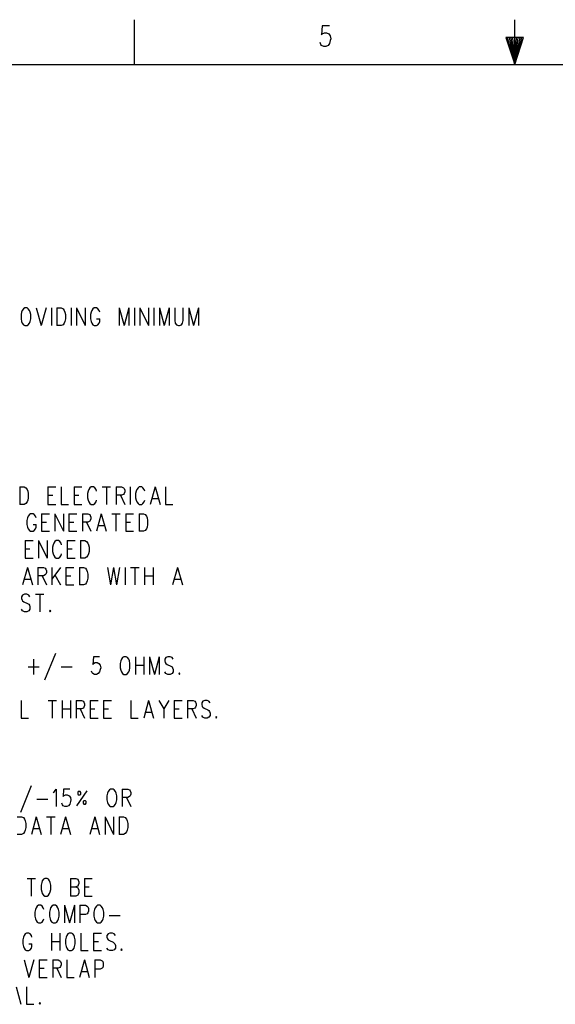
# Model space of a CAD drawing. Extents: x 0.9 to 16.1, y 0.6 to 10.4.
# Tile 20 of 31: x 6 to 8.7, y 5.5 to 10.4. Entities that reach past the tile are written whole.
import ezdxf

# ---------------------------------------------------------------- set-up
doc = ezdxf.new("R2010")
doc.units = 0
doc.layers.add('pho', color=1, linetype='CONTINUOUS')

msp = doc.modelspace()

# ---------------------------------------------------------------- linework, layer by layer
at = {"layer": 'pho', "color": 1}
for points in [[(6.59494, 10.19206), (6.59494, 10.41618)], [(8.5, 10.19206), (8.5, 10.41618)], [(7.57141, 10.38466), (7.53575, 10.38466), (7.53219, 10.34054), (7.53575, 10.34544), (7.54645, 10.35035), (7.55715, 10.35035), (7.56784, 10.34544), (7.57498, 10.33564)], [(7.57498, 10.33564), (7.57854, 10.32093), (7.57498, 10.31112)], [(8.54482, 10.32653), (8.45517, 10.32653)], [(8.45517, 10.32653), (8.5, 10.19206), (8.46414, 10.32653)], [(8.5, 10.19206), (8.4731, 10.32653)], [(8.5, 10.19206), (8.48207, 10.32653)], [(8.5, 10.19206), (8.49103, 10.32653)], [(8.5, 10.19206), (8.54482, 10.32653)], [(8.5, 10.19206), (8.50896, 10.32653)], [(8.5, 10.19206), (8.51793, 10.32653)], [(8.5, 10.19206), (8.52689, 10.32653)], [(8.5, 10.19206), (8.53586, 10.32653)], [(7.57498, 10.31112), (7.57141, 10.29642), (7.56428, 10.28661), (7.55358, 10.28171), (7.54288, 10.28171), (7.53219, 10.28661), (7.52862, 10.29151), (7.52506, 10.30132)], [(1.10388, 10.19206), (15.89612, 10.19206)], [(6.04397, 8.97159), (6.03786, 8.96739), (6.03175, 8.95899), (6.02869, 8.95058), (6.02564, 8.93797), (6.02564, 8.91696), (6.02869, 8.90436), (6.03175, 8.89595), (6.03786, 8.88755), (6.04397, 8.88334), (6.0562, 8.88334), (6.06231, 8.88755), (6.06842, 8.89595), (6.07148, 8.90436), (6.07454, 8.91696), (6.07454, 8.93797), (6.07148, 8.95058), (6.06842, 8.95899), (6.06231, 8.96739), (6.0562, 8.97159), (6.04397, 8.97159)], [(6.10204, 8.97159), (6.12649, 8.88334)], [(6.15094, 8.97159), (6.12649, 8.88334)], [(6.17845, 8.97159), (6.17845, 8.88334)], [(6.20595, 8.97159), (6.20595, 8.88334)], [(6.20595, 8.97159), (6.22735, 8.97159), (6.23652, 8.96739), (6.24263, 8.95899), (6.24569, 8.95058), (6.24874, 8.93797), (6.24874, 8.91696), (6.24569, 8.90436), (6.24263, 8.89595), (6.23652, 8.88755), (6.22735, 8.88334), (6.20595, 8.88334)], [(6.27625, 8.97159), (6.27625, 8.88334)], [(6.30375, 8.97159), (6.30375, 8.88334)], [(6.30375, 8.97159), (6.34654, 8.88334)], [(6.34654, 8.97159), (6.34654, 8.88334)], [(6.41989, 8.95058), (6.41684, 8.95899), (6.41072, 8.96739), (6.40461, 8.97159), (6.39239, 8.97159), (6.38627, 8.96739), (6.38016, 8.95899), (6.3771, 8.95058), (6.37405, 8.93797), (6.37405, 8.91696), (6.3771, 8.90436), (6.38016, 8.89595), (6.38627, 8.88755), (6.39239, 8.88334), (6.40461, 8.88334), (6.41072, 8.88755), (6.41684, 8.89595), (6.41989, 8.90436), (6.41989, 8.91696)], [(6.51769, 8.97159), (6.51769, 8.88334)], [(6.51769, 8.97159), (6.54214, 8.88334)], [(6.56659, 8.97159), (6.54214, 8.88334)], [(6.56659, 8.97159), (6.56659, 8.88334)], [(6.5941, 8.97159), (6.5941, 8.88334)], [(6.6216, 8.97159), (6.6216, 8.88334)], [(6.6216, 8.97159), (6.66439, 8.88334)], [(6.66439, 8.97159), (6.66439, 8.88334)], [(6.6919, 8.97159), (6.6919, 8.88334)], [(6.7194, 8.97159), (6.7194, 8.88334)], [(6.7194, 8.97159), (6.74385, 8.88334)], [(6.7683, 8.97159), (6.74385, 8.88334)], [(6.7683, 8.97159), (6.7683, 8.88334)], [(6.79581, 8.97159), (6.79581, 8.90856), (6.79887, 8.89595), (6.80498, 8.88755), (6.81415, 8.88334), (6.82026, 8.88334), (6.82943, 8.88755), (6.83554, 8.89595), (6.8386, 8.90856), (6.8386, 8.97159)], [(6.8661, 8.97159), (6.8661, 8.88334)], [(6.8661, 8.97159), (6.89055, 8.88334)], [(6.915, 8.97159), (6.89055, 8.88334)], [(6.915, 8.97159), (6.915, 8.88334)], [(6.40461, 8.91696), (6.41989, 8.91696)], [(6.01952, 8.07509), (6.01952, 7.98684)], [(6.01952, 8.07509), (6.04092, 8.07509), (6.05009, 8.07089), (6.0562, 8.06249), (6.05925, 8.05408), (6.06231, 8.04147), (6.06231, 8.02046), (6.05925, 8.00786), (6.0562, 7.99945), (6.05009, 7.99105), (6.04092, 7.98684), (6.01952, 7.98684)], [(6.16011, 8.07509), (6.16011, 7.98684)], [(6.16011, 8.07509), (6.19984, 8.07509)], [(6.22735, 8.07509), (6.22735, 7.98684), (6.26402, 7.98684)], [(6.29153, 8.07509), (6.29153, 7.98684)], [(6.29153, 8.07509), (6.33126, 8.07509)], [(6.40461, 8.05408), (6.40155, 8.06249), (6.39544, 8.07089), (6.38933, 8.07509), (6.3771, 8.07509), (6.37099, 8.07089), (6.36488, 8.06249), (6.36182, 8.05408), (6.35877, 8.04147), (6.35877, 8.02046), (6.36182, 8.00786), (6.36488, 7.99945), (6.37099, 7.99105), (6.3771, 7.98684), (6.38933, 7.98684), (6.39544, 7.99105), (6.40155, 7.99945), (6.40461, 8.00786)], [(6.43212, 8.07509), (6.4749, 8.07509)], [(6.45351, 8.07509), (6.45351, 7.98684)], [(6.50241, 8.07509), (6.50241, 7.98684)], [(6.50241, 8.07509), (6.52992, 8.07509), (6.53909, 8.07089), (6.54214, 8.06669), (6.5452, 8.05828), (6.5452, 8.04988), (6.54214, 8.04147), (6.53909, 8.03727), (6.52992, 8.03307), (6.50241, 8.03307)], [(6.5727, 8.07509), (6.5727, 7.98684)], [(6.64605, 8.05408), (6.643, 8.06249), (6.63689, 8.07089), (6.63077, 8.07509), (6.61855, 8.07509), (6.61244, 8.07089), (6.60632, 8.06249), (6.60327, 8.05408), (6.60021, 8.04147), (6.60021, 8.02046), (6.60327, 8.00786), (6.60632, 7.99945), (6.61244, 7.99105), (6.61855, 7.98684), (6.63077, 7.98684), (6.63689, 7.99105), (6.643, 7.99945), (6.64605, 8.00786)], [(6.69801, 8.07509), (6.67356, 7.98684)], [(6.69801, 8.07509), (6.72246, 7.98684)], [(6.74997, 8.07509), (6.74997, 7.98684), (6.78664, 7.98684)], [(6.16011, 8.03307), (6.18456, 8.03307)], [(6.29153, 8.03307), (6.31598, 8.03307)], [(6.5238, 8.03307), (6.5452, 7.98684)], [(6.68273, 8.01626), (6.71329, 8.01626)], [(6.16011, 7.98684), (6.19984, 7.98684)], [(6.29153, 7.98684), (6.33126, 7.98684)], [(6.10102, 7.91961), (6.09797, 7.92801), (6.09185, 7.93642), (6.08574, 7.94062), (6.07352, 7.94062), (6.0674, 7.93642), (6.06129, 7.92801), (6.05824, 7.91961), (6.05518, 7.907), (6.05518, 7.88599), (6.05824, 7.87338), (6.06129, 7.86498), (6.0674, 7.85657), (6.07352, 7.85237), (6.08574, 7.85237), (6.09185, 7.85657), (6.09797, 7.86498), (6.10102, 7.87338), (6.10102, 7.88599)], [(6.12853, 7.94062), (6.12853, 7.85237)], [(6.12853, 7.94062), (6.16826, 7.94062)], [(6.12853, 7.89859), (6.15298, 7.89859)], [(6.19577, 7.94062), (6.19577, 7.85237)], [(6.19577, 7.94062), (6.23855, 7.85237)], [(6.23855, 7.94062), (6.23855, 7.85237)], [(6.26606, 7.94062), (6.26606, 7.85237)], [(6.26606, 7.94062), (6.30579, 7.94062)], [(6.26606, 7.89859), (6.29051, 7.89859)], [(6.3333, 7.94062), (6.3333, 7.85237)], [(6.3333, 7.94062), (6.3608, 7.94062), (6.36997, 7.93642), (6.37303, 7.93221), (6.37609, 7.92381), (6.37609, 7.9154), (6.37303, 7.907), (6.36997, 7.9028), (6.3608, 7.89859), (6.3333, 7.89859)], [(6.35469, 7.89859), (6.37609, 7.85237)], [(6.42804, 7.94062), (6.40359, 7.85237)], [(6.42804, 7.94062), (6.45249, 7.85237)], [(6.48, 7.94062), (6.52279, 7.94062)], [(6.50139, 7.94062), (6.50139, 7.85237)], [(6.55029, 7.94062), (6.55029, 7.85237)], [(6.55029, 7.94062), (6.59002, 7.94062)], [(6.55029, 7.89859), (6.57474, 7.89859)], [(6.61753, 7.94062), (6.61753, 7.85237)], [(6.61753, 7.94062), (6.63892, 7.94062), (6.64809, 7.93642), (6.6542, 7.92801), (6.65726, 7.91961), (6.66032, 7.907), (6.66032, 7.88599), (6.65726, 7.87338), (6.6542, 7.86498), (6.64809, 7.85657), (6.63892, 7.85237), (6.61753, 7.85237)], [(6.08574, 7.88599), (6.10102, 7.88599)], [(6.12853, 7.85237), (6.16826, 7.85237)], [(6.26606, 7.85237), (6.30579, 7.85237)], [(6.41276, 7.88178), (6.44332, 7.88178)], [(6.55029, 7.85237), (6.59002, 7.85237)], [(6.04601, 7.80614), (6.04601, 7.71789)], [(6.04601, 7.80614), (6.08574, 7.80614)], [(6.11325, 7.80614), (6.11325, 7.71789)], [(6.11325, 7.80614), (6.15604, 7.71789)], [(6.15604, 7.80614), (6.15604, 7.71789)], [(6.22939, 7.78513), (6.22633, 7.79354), (6.22022, 7.80194), (6.2141, 7.80614), (6.20188, 7.80614), (6.19577, 7.80194), (6.18965, 7.79354), (6.1866, 7.78513), (6.18354, 7.77252), (6.18354, 7.75151), (6.1866, 7.73891), (6.18965, 7.7305), (6.19577, 7.7221), (6.20188, 7.71789), (6.2141, 7.71789), (6.22022, 7.7221), (6.22633, 7.7305), (6.22939, 7.73891)], [(6.25689, 7.80614), (6.25689, 7.71789)], [(6.25689, 7.80614), (6.29662, 7.80614)], [(6.32413, 7.80614), (6.32413, 7.71789)], [(6.32413, 7.80614), (6.34552, 7.80614), (6.35469, 7.80194), (6.3608, 7.79354), (6.36386, 7.78513), (6.36692, 7.77252), (6.36692, 7.75151), (6.36386, 7.73891), (6.3608, 7.7305), (6.35469, 7.7221), (6.34552, 7.71789), (6.32413, 7.71789)], [(6.04601, 7.76412), (6.07046, 7.76412)], [(6.25689, 7.76412), (6.28134, 7.76412)], [(6.04601, 7.71789), (6.08574, 7.71789)], [(6.25689, 7.71789), (6.29662, 7.71789)], [(6.05824, 7.67167), (6.03379, 7.58342)], [(6.05824, 7.67167), (6.08269, 7.58342)], [(6.11019, 7.67167), (6.11019, 7.58342)], [(6.11019, 7.67167), (6.1377, 7.67167), (6.14687, 7.66747), (6.14992, 7.66326), (6.15298, 7.65486), (6.15298, 7.64645), (6.14992, 7.63805), (6.14687, 7.63385), (6.1377, 7.62964), (6.11019, 7.62964)], [(6.18049, 7.67167), (6.18049, 7.58342)], [(6.22327, 7.67167), (6.18049, 7.61283)], [(6.25078, 7.67167), (6.25078, 7.58342)], [(6.25078, 7.67167), (6.29051, 7.67167)], [(6.31802, 7.67167), (6.31802, 7.58342)], [(6.31802, 7.67167), (6.33941, 7.67167), (6.34858, 7.66747), (6.35469, 7.65906), (6.35775, 7.65066), (6.3608, 7.63805), (6.3608, 7.61704), (6.35775, 7.60443), (6.35469, 7.59603), (6.34858, 7.58762), (6.33941, 7.58342), (6.31802, 7.58342)], [(6.4586, 7.67167), (6.47389, 7.58342)], [(6.48917, 7.67167), (6.47389, 7.58342)], [(6.48917, 7.67167), (6.50445, 7.58342)], [(6.51973, 7.67167), (6.50445, 7.58342)], [(6.54724, 7.67167), (6.54724, 7.58342)], [(6.57474, 7.67167), (6.61753, 7.67167)], [(6.59614, 7.67167), (6.59614, 7.58342)], [(6.64504, 7.67167), (6.64504, 7.58342)], [(6.68782, 7.67167), (6.68782, 7.58342)], [(6.81007, 7.67167), (6.78562, 7.58342)], [(6.81007, 7.67167), (6.83452, 7.58342)], [(6.04295, 7.61283), (6.07352, 7.61283)], [(6.13159, 7.62964), (6.15298, 7.58342)], [(6.19577, 7.63385), (6.22327, 7.58342)], [(6.25078, 7.62964), (6.27523, 7.62964)], [(6.64504, 7.62964), (6.68782, 7.62964)], [(6.79479, 7.61283), (6.82535, 7.61283)], [(6.25078, 7.58342), (6.29051, 7.58342)], [(6.07046, 7.52459), (6.06435, 7.53299), (6.05518, 7.53719), (6.04295, 7.53719), (6.03379, 7.53299), (6.02767, 7.52459), (6.02767, 7.51618), (6.03073, 7.50778), (6.03379, 7.50357), (6.0399, 7.49937), (6.05824, 7.49097), (6.06435, 7.48676), (6.0674, 7.48256), (6.07046, 7.47416), (6.07046, 7.46155), (6.06435, 7.45315), (6.05518, 7.44894), (6.04295, 7.44894), (6.03379, 7.45315), (6.02767, 7.46155)], [(6.09797, 7.53719), (6.14075, 7.53719)], [(6.11936, 7.53719), (6.11936, 7.44894)], [(6.17132, 7.45735), (6.16826, 7.45315), (6.17132, 7.44894), (6.17437, 7.45315), (6.17132, 7.45735)], [(6.0888, 7.21081), (6.0888, 7.13517)], [(6.19882, 7.24023), (6.14381, 7.10575)], [(6.41887, 7.22342), (6.38831, 7.22342), (6.38525, 7.1856), (6.38831, 7.1898), (6.39748, 7.194), (6.40665, 7.194), (6.41582, 7.1898), (6.42193, 7.18139), (6.42499, 7.16879), (6.42193, 7.16038), (6.41887, 7.14778), (6.41276, 7.13937), (6.40359, 7.13517), (6.39442, 7.13517), (6.38525, 7.13937), (6.3822, 7.14357), (6.37914, 7.15198)], [(6.54112, 7.22342), (6.53501, 7.21922), (6.5289, 7.21081), (6.52584, 7.20241), (6.52279, 7.1898), (6.52279, 7.16879), (6.52584, 7.15618), (6.5289, 7.14778), (6.53501, 7.13937), (6.54112, 7.13517), (6.55335, 7.13517), (6.55946, 7.13937), (6.56557, 7.14778), (6.56863, 7.15618), (6.57169, 7.16879), (6.57169, 7.1898), (6.56863, 7.20241), (6.56557, 7.21081), (6.55946, 7.21922), (6.55335, 7.22342), (6.54112, 7.22342)], [(6.59919, 7.22342), (6.59919, 7.13517)], [(6.64198, 7.22342), (6.64198, 7.13517)], [(6.66949, 7.22342), (6.66949, 7.13517)], [(6.66949, 7.22342), (6.69394, 7.13517)], [(6.71839, 7.22342), (6.69394, 7.13517)], [(6.71839, 7.22342), (6.71839, 7.13517)], [(6.78868, 7.21081), (6.78257, 7.21922), (6.7734, 7.22342), (6.76117, 7.22342), (6.752, 7.21922), (6.74589, 7.21081), (6.74589, 7.20241), (6.74895, 7.194), (6.752, 7.1898), (6.75812, 7.1856), (6.77645, 7.17719), (6.78257, 7.17299), (6.78562, 7.16879), (6.78868, 7.16038), (6.78868, 7.14778), (6.78257, 7.13937), (6.7734, 7.13517), (6.76117, 7.13517), (6.752, 7.13937), (6.74589, 7.14778)], [(6.06129, 7.17299), (6.1163, 7.17299)], [(6.22633, 7.17299), (6.28134, 7.17299)], [(6.59919, 7.18139), (6.64198, 7.18139)], [(6.81924, 7.14357), (6.81619, 7.13937), (6.81924, 7.13517), (6.8223, 7.13937), (6.81924, 7.14357)], [(6.02643, 7.0045), (6.02643, 6.91625), (6.06311, 6.91625)], [(6.16091, 7.0045), (6.2037, 7.0045)], [(6.1823, 7.0045), (6.1823, 6.91625)], [(6.2312, 7.0045), (6.2312, 6.91625)], [(6.2312, 6.96247), (6.27399, 6.96247)], [(6.27399, 7.0045), (6.27399, 6.91625)], [(6.3015, 7.0045), (6.3015, 6.91625)], [(6.3015, 7.0045), (6.329, 7.0045), (6.33817, 7.00029), (6.34123, 6.99609), (6.34428, 6.98769), (6.34428, 6.97928), (6.34123, 6.97088), (6.33817, 6.96667), (6.329, 6.96247), (6.3015, 6.96247)], [(6.32289, 6.96247), (6.34428, 6.91625)], [(6.37179, 7.0045), (6.37179, 6.91625)], [(6.37179, 7.0045), (6.41152, 7.0045)], [(6.37179, 6.96247), (6.39624, 6.96247)], [(6.43903, 7.0045), (6.43903, 6.91625)], [(6.43903, 7.0045), (6.47876, 7.0045)], [(6.43903, 6.96247), (6.46348, 6.96247)], [(6.57656, 7.0045), (6.57656, 6.91625), (6.61323, 6.91625)], [(6.66519, 7.0045), (6.64074, 6.91625)], [(6.66519, 7.0045), (6.68964, 6.91625)], [(6.71715, 7.0045), (6.7416, 6.96247), (6.7416, 6.91625)], [(6.76605, 7.0045), (6.7416, 6.96247)], [(6.79355, 7.0045), (6.79355, 6.91625)], [(6.79355, 7.0045), (6.83328, 7.0045)], [(6.79355, 6.96247), (6.818, 6.96247)], [(6.86079, 7.0045), (6.86079, 6.91625)], [(6.86079, 7.0045), (6.8883, 7.0045), (6.89747, 7.00029), (6.90052, 6.99609), (6.90358, 6.98769), (6.90358, 6.97928), (6.90052, 6.97088), (6.89747, 6.96667), (6.8883, 6.96247), (6.86079, 6.96247)], [(6.88218, 6.96247), (6.90358, 6.91625)], [(6.97387, 6.99189), (6.96776, 7.00029), (6.95859, 7.0045), (6.94637, 7.0045), (6.9372, 7.00029), (6.93108, 6.99189), (6.93108, 6.98348), (6.93414, 6.97508), (6.9372, 6.97088), (6.94331, 6.96667), (6.96165, 6.95827), (6.96776, 6.95407), (6.97082, 6.94986), (6.97387, 6.94146), (6.97387, 6.92885), (6.96776, 6.92045), (6.95859, 6.91625), (6.94637, 6.91625), (6.9372, 6.92045), (6.93108, 6.92885)], [(6.37179, 6.91625), (6.41152, 6.91625)], [(6.43903, 6.91625), (6.47876, 6.91625)], [(6.64991, 6.94566), (6.68047, 6.94566)], [(6.79355, 6.91625), (6.83328, 6.91625)], [(7.00443, 6.92465), (7.00138, 6.92045), (7.00443, 6.91625), (7.00749, 6.92045), (7.00443, 6.92465)], [(6.07733, 6.57754), (6.02232, 6.44306)], [(6.18736, 6.54392), (6.19347, 6.54812), (6.20264, 6.56073), (6.20264, 6.47248)], [(6.26987, 6.56073), (6.23931, 6.56073), (6.23626, 6.52291), (6.23931, 6.52711), (6.24848, 6.53131), (6.25765, 6.53131), (6.26682, 6.52711), (6.27293, 6.5187), (6.27599, 6.5061), (6.27293, 6.49769), (6.26987, 6.48509), (6.26376, 6.47668), (6.25459, 6.47248), (6.24542, 6.47248), (6.23626, 6.47668), (6.2332, 6.48088), (6.23014, 6.48929)], [(6.35545, 6.55232), (6.30349, 6.47668)], [(6.30961, 6.53551), (6.31266, 6.53131), (6.32183, 6.53131), (6.32489, 6.53551), (6.32489, 6.54392), (6.32183, 6.54812), (6.31266, 6.54812), (6.30961, 6.54392), (6.30961, 6.53551)], [(6.47464, 6.56073), (6.46853, 6.55653), (6.46242, 6.54812), (6.45936, 6.53972), (6.45631, 6.52711), (6.45631, 6.5061), (6.45936, 6.49349), (6.46242, 6.48509), (6.46853, 6.47668), (6.47464, 6.47248), (6.48687, 6.47248), (6.49298, 6.47668), (6.49909, 6.48509), (6.50215, 6.49349), (6.50521, 6.5061), (6.50521, 6.52711), (6.50215, 6.53972), (6.49909, 6.54812), (6.49298, 6.55653), (6.48687, 6.56073), (6.47464, 6.56073)], [(6.53271, 6.56073), (6.53271, 6.47248)], [(6.53271, 6.56073), (6.56022, 6.56073), (6.56939, 6.55653), (6.57244, 6.55232), (6.5755, 6.54392), (6.5755, 6.53551), (6.57244, 6.52711), (6.56939, 6.52291), (6.56022, 6.5187), (6.53271, 6.5187)], [(6.55411, 6.5187), (6.5755, 6.47248)], [(6.10484, 6.5103), (6.15985, 6.5103)], [(6.34017, 6.48509), (6.34934, 6.48509), (6.35239, 6.48929), (6.35239, 6.49769), (6.34934, 6.50189), (6.34017, 6.50189), (6.33711, 6.49769), (6.33711, 6.48929), (6.34017, 6.48509)], [(6.00708, 6.42177), (6.02847, 6.42177), (6.03764, 6.41757), (6.04375, 6.40916), (6.04681, 6.40076), (6.04987, 6.38815), (6.04987, 6.36714), (6.04681, 6.35453), (6.04375, 6.34613), (6.03764, 6.33772), (6.02847, 6.33352), (6.00708, 6.33352)], [(6.10182, 6.42177), (6.07737, 6.33352)], [(6.10182, 6.42177), (6.12627, 6.33352)], [(6.15378, 6.42177), (6.19657, 6.42177)], [(6.17517, 6.42177), (6.17517, 6.33352)], [(6.24852, 6.42177), (6.22407, 6.33352)], [(6.24852, 6.42177), (6.27297, 6.33352)], [(6.39522, 6.42177), (6.37077, 6.33352)], [(6.39522, 6.42177), (6.41967, 6.33352)], [(6.44718, 6.42177), (6.44718, 6.33352)], [(6.44718, 6.42177), (6.48997, 6.33352)], [(6.48997, 6.42177), (6.48997, 6.33352)], [(6.51747, 6.42177), (6.51747, 6.33352)], [(6.51747, 6.42177), (6.53887, 6.42177), (6.54803, 6.41757), (6.55415, 6.40916), (6.5572, 6.40076), (6.56026, 6.38815), (6.56026, 6.36714), (6.5572, 6.35453), (6.55415, 6.34613), (6.54803, 6.33772), (6.53887, 6.33352), (6.51747, 6.33352)], [(6.08654, 6.36294), (6.1171, 6.36294)], [(6.23324, 6.36294), (6.2638, 6.36294)], [(6.37994, 6.36294), (6.4105, 6.36294)], [(6.05594, 6.11248), (6.09872, 6.11248)], [(6.07733, 6.11248), (6.07733, 6.02423)], [(6.14457, 6.11248), (6.13846, 6.10828), (6.13234, 6.09987), (6.12929, 6.09147), (6.12623, 6.07886), (6.12623, 6.05785), (6.12929, 6.04524), (6.13234, 6.03684), (6.13846, 6.02843), (6.14457, 6.02423), (6.15679, 6.02423), (6.16291, 6.02843), (6.16902, 6.03684), (6.17207, 6.04524), (6.17513, 6.05785), (6.17513, 6.07886), (6.17207, 6.09147), (6.16902, 6.09987), (6.16291, 6.10828), (6.15679, 6.11248), (6.14457, 6.11248)], [(6.27293, 6.11248), (6.27293, 6.02423)], [(6.27293, 6.11248), (6.30044, 6.11248), (6.30961, 6.10828), (6.31266, 6.10407), (6.31572, 6.09567), (6.31572, 6.08726), (6.31266, 6.07886), (6.30961, 6.07466), (6.30044, 6.07045)], [(6.27293, 6.07045), (6.30044, 6.07045), (6.30961, 6.06625), (6.31266, 6.06205), (6.31572, 6.05364), (6.31572, 6.04104), (6.31266, 6.03263), (6.30961, 6.02843), (6.30044, 6.02423), (6.27293, 6.02423)], [(6.34322, 6.11248), (6.34322, 6.02423)], [(6.34322, 6.11248), (6.38296, 6.11248)], [(6.34322, 6.07045), (6.36767, 6.07045)], [(6.34322, 6.02423), (6.38296, 6.02423)], [(6.14049, 5.95699), (6.13744, 5.9654), (6.13132, 5.9738), (6.12521, 5.978), (6.11299, 5.978), (6.10687, 5.9738), (6.10076, 5.9654), (6.09771, 5.95699), (6.09465, 5.94438), (6.09465, 5.92337), (6.09771, 5.91077), (6.10076, 5.90236), (6.10687, 5.89396), (6.11299, 5.88975), (6.12521, 5.88975), (6.13132, 5.89396), (6.13744, 5.90236), (6.14049, 5.91077)], [(6.18634, 5.978), (6.18022, 5.9738), (6.17411, 5.9654), (6.17106, 5.95699), (6.168, 5.94438), (6.168, 5.92337), (6.17106, 5.91077), (6.17411, 5.90236), (6.18022, 5.89396), (6.18634, 5.88975), (6.19856, 5.88975), (6.20467, 5.89396), (6.21079, 5.90236), (6.21384, 5.91077), (6.2169, 5.92337), (6.2169, 5.94438), (6.21384, 5.95699), (6.21079, 5.9654), (6.20467, 5.9738), (6.19856, 5.978), (6.18634, 5.978)], [(6.24441, 5.978), (6.24441, 5.88975)], [(6.24441, 5.978), (6.26886, 5.88975)], [(6.29331, 5.978), (6.26886, 5.88975)], [(6.29331, 5.978), (6.29331, 5.88975)], [(6.32081, 5.978), (6.32081, 5.88975)], [(6.32081, 5.978), (6.34832, 5.978), (6.35749, 5.9738), (6.36054, 5.9696), (6.3636, 5.96119), (6.3636, 5.94859), (6.36054, 5.94018), (6.35749, 5.93598), (6.34832, 5.93178), (6.32081, 5.93178)], [(6.40944, 5.978), (6.40333, 5.9738), (6.39722, 5.9654), (6.39416, 5.95699), (6.39111, 5.94438), (6.39111, 5.92337), (6.39416, 5.91077), (6.39722, 5.90236), (6.40333, 5.89396), (6.40944, 5.88975), (6.42167, 5.88975), (6.42778, 5.89396), (6.43389, 5.90236), (6.43695, 5.91077), (6.44001, 5.92337), (6.44001, 5.94438), (6.43695, 5.95699), (6.43389, 5.9654), (6.42778, 5.9738), (6.42167, 5.978), (6.40944, 5.978)], [(6.46751, 5.92757), (6.52252, 5.92757)], [(6.08043, 5.81803), (6.07737, 5.82644), (6.07126, 5.83484), (6.06515, 5.83905), (6.05292, 5.83905), (6.04681, 5.83484), (6.0407, 5.82644), (6.03764, 5.81803), (6.03458, 5.80543), (6.03458, 5.78441), (6.03764, 5.77181), (6.0407, 5.7634), (6.04681, 5.755), (6.05292, 5.7508), (6.06515, 5.7508), (6.07126, 5.755), (6.07737, 5.7634), (6.08043, 5.77181), (6.08043, 5.78441)], [(6.17823, 5.83905), (6.17823, 5.7508)], [(6.22102, 5.83905), (6.22102, 5.7508)], [(6.26686, 5.83905), (6.26075, 5.83484), (6.25463, 5.82644), (6.25158, 5.81803), (6.24852, 5.80543), (6.24852, 5.78441), (6.25158, 5.77181), (6.25463, 5.7634), (6.26075, 5.755), (6.26686, 5.7508), (6.27908, 5.7508), (6.2852, 5.755), (6.29131, 5.7634), (6.29437, 5.77181), (6.29742, 5.78441), (6.29742, 5.80543), (6.29437, 5.81803), (6.29131, 5.82644), (6.2852, 5.83484), (6.27908, 5.83905), (6.26686, 5.83905)], [(6.32493, 5.83905), (6.32493, 5.7508), (6.3616, 5.7508)], [(6.38911, 5.83905), (6.38911, 5.7508)], [(6.38911, 5.83905), (6.42884, 5.83905)], [(6.49913, 5.82644), (6.49302, 5.83484), (6.48385, 5.83905), (6.47163, 5.83905), (6.46246, 5.83484), (6.45635, 5.82644), (6.45635, 5.81803), (6.4594, 5.80963), (6.46246, 5.80543), (6.46857, 5.80122), (6.48691, 5.79282), (6.49302, 5.78862), (6.49608, 5.78441), (6.49913, 5.77601), (6.49913, 5.7634), (6.49302, 5.755), (6.48385, 5.7508), (6.47163, 5.7508), (6.46246, 5.755), (6.45635, 5.7634)], [(6.06515, 5.78441), (6.08043, 5.78441)], [(6.17823, 5.79702), (6.22102, 5.79702)], [(6.38911, 5.79702), (6.41356, 5.79702)], [(6.38911, 5.7508), (6.42884, 5.7508)], [(6.5297, 5.7592), (6.52664, 5.755), (6.5297, 5.7508), (6.53275, 5.755), (6.5297, 5.7592)], [(6.0407, 5.70457), (6.06515, 5.61632)], [(6.0896, 5.70457), (6.06515, 5.61632)], [(6.1171, 5.70457), (6.1171, 5.61632)], [(6.1171, 5.70457), (6.15683, 5.70457)], [(6.18434, 5.70457), (6.18434, 5.61632)], [(6.18434, 5.70457), (6.21185, 5.70457), (6.22102, 5.70037), (6.22407, 5.69617), (6.22713, 5.68776), (6.22713, 5.67936), (6.22407, 5.67095), (6.22102, 5.66675), (6.21185, 5.66255), (6.18434, 5.66255)], [(6.25463, 5.70457), (6.25463, 5.61632), (6.29131, 5.61632)], [(6.34327, 5.70457), (6.31882, 5.61632)], [(6.34327, 5.70457), (6.36772, 5.61632)], [(6.39522, 5.70457), (6.39522, 5.61632)], [(6.39522, 5.70457), (6.42273, 5.70457), (6.4319, 5.70037), (6.43495, 5.69617), (6.43801, 5.68776), (6.43801, 5.67515), (6.43495, 5.66675), (6.4319, 5.66255), (6.42273, 5.65834), (6.39522, 5.65834)], [(6.1171, 5.66255), (6.14155, 5.66255)], [(6.20573, 5.66255), (6.22713, 5.61632)], [(6.32798, 5.64574), (6.35855, 5.64574)], [(6.1171, 5.61632), (6.15683, 5.61632)], [(6.00097, 5.5701), (6.02542, 5.48185)], [(6.05292, 5.5701), (6.05292, 5.48185), (6.0896, 5.48185)], [(6.12016, 5.49025), (6.1171, 5.48605), (6.12016, 5.48185), (6.12322, 5.48605), (6.12016, 5.49025)]]:
    msp.add_lwpolyline(points, dxfattribs=at)

doc.saveas('drawing.dxf')
